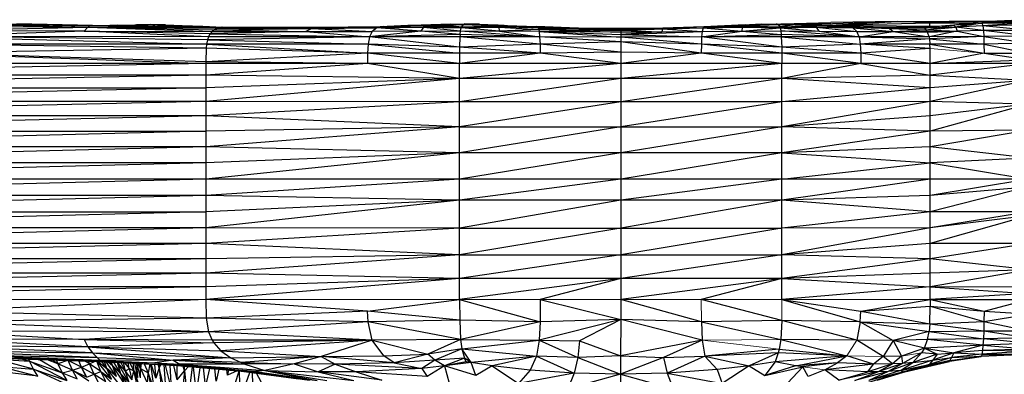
# Paper-space layout '_Top' of a CAD drawing. Header units: millimetres. Extents: x 0 to 1300, y -464 to -1.
# Tile 22 of 47: x 272 to 384, y -41 to -1. Entities that reach past the tile are written whole.
import ezdxf

# ---------------------------------------------------------------- set-up
doc = ezdxf.new("R2010")
doc.units = ezdxf.units.MM

psp = doc.layouts.new('_Top')

# ---------------------------------------------------------------- linework, layer by layer
at = {"color": 7, "linetype": 'Continuous', "lineweight": 25}
for p, q in [((261.8, -1.08), (279.44, -1.55)), ((261.8, -1.08), (279.69, -1.41)), ((261.8, -1.08), (279.96, -1.33)), ((271.39, -1.11), (279.96, -1.33)), ((358.26, -1.17), (363.8, -1.01)), ((359.78, -1.21), (363.8, -1.01)), ((360.32, -1.23), (371.34, -0.9)), ((363.74, -1.33), (371.34, -0.9)), ((363.74, -1.33), (375.04, -1.06)), ((371.34, -0.9), (363.8, -1.01)), ((371.34, -0.9), (383.16, -0.83)), ((371.34, -0.9), (382.78, -0.85)), ((371.34, -0.9), (380, -1.04)), ((375.04, -1.06), (371.34, -0.9)), ((375.04, -1.44), (375.04, -1.06)), ((375.04, -1.06), (379.51, -1.09)), ((379.34, -1.11), (377.51, -1.34)), ((379.34, -1.11), (377.76, -1.33)), ((381.03, -1.08), (377.99, -1.55)), ((380.96, -0.95), (379.34, -1.11)), ((379.34, -1.11), (379.47, -1.19)), ((380.96, -0.95), (379.47, -1.19)), ((379.47, -1.19), (381.03, -1.08)), ((386.24, -0.69), (380.96, -0.95)), ((380.96, -0.95), (386.24, -0.72)), ((382.55, -0.86), (380.96, -0.95)), ((380.96, -0.95), (386.24, -0.91)), ((380.96, -0.95), (381.03, -1.08)), ((386.24, -0.91), (381.03, -1.08)), ((381.03, -1.08), (386.24, -1.03)), ((381.09, -1.41), (381.03, -1.08)), ((386.24, -1.03), (381.09, -1.41)), ((382.55, -0.86), (386.24, -0.69)), ((382.55, -0.86), (383.48, -0.83)), ((279.03, -1.99), (261.42, -2.6)), ((261.51, -1.91), (279.44, -1.55)), ((279.03, -1.99), (261.51, -1.91)), ((261.64, -1.41), (279.44, -1.55)), ((279.44, -1.55), (279.03, -1.99)), ((293.14, -2.66), (279.03, -1.99)), ((293.33, -2.3), (279.03, -1.99)), ((279.03, -1.99), (293.55, -2.05)), ((279.44, -1.55), (279.69, -1.41)), ((279.44, -1.55), (293.55, -2.05)), ((279.44, -1.55), (293.82, -1.84)), ((279.44, -1.55), (294.22, -1.67)), ((279.69, -1.41), (279.96, -1.33)), ((279.69, -1.41), (294.22, -1.67)), ((294.59, -1.6), (279.69, -1.41)), ((279.69, -1.41), (288.12, -1.48)), ((279.96, -1.33), (288.12, -1.48)), ((281.94, -1.37), (282.82, -1.33)), ((282.82, -1.33), (281.96, -1.37)), ((282.21, -1.37), (283.24, -1.34)), ((282.6, -1.38), (283.24, -1.34)), ((282.82, -1.33), (284.96, -1.26)), ((282.82, -1.33), (283.24, -1.34)), ((283.24, -1.34), (284.96, -1.26)), ((283.24, -1.34), (285.31, -1.28)), ((283.24, -1.34), (283.75, -1.39)), ((283.64, -1.4), (283.75, -1.39)), ((283.75, -1.39), (283.7, -1.4)), ((285.31, -1.28), (283.75, -1.39)), ((283.75, -1.39), (285.78, -1.34)), ((283.75, -1.39), (283.78, -1.4)), ((283.75, -1.39), (283.78, -1.4)), ((286.57, -1.23), (284.96, -1.26)), ((284.96, -1.26), (285.31, -1.28)), ((285.04, -1.42), (285.78, -1.34)), ((286.57, -1.23), (285.31, -1.28)), ((285.31, -1.28), (286.75, -1.27)), ((285.31, -1.28), (285.78, -1.34)), ((285.78, -1.34), (286.75, -1.27)), ((285.78, -1.34), (285.81, -1.44)), ((285.78, -1.34), (286.55, -1.45)), ((286.75, -1.27), (286.57, -1.23)), ((288.27, -1.26), (286.57, -1.23)), ((286.75, -1.27), (288.27, -1.26)), ((287.02, -1.46), (286.75, -1.27)), ((286.75, -1.27), (287.94, -1.34)), ((287.41, -1.47), (287.94, -1.34)), ((287.94, -1.34), (288.27, -1.26)), ((288.23, -1.48), (287.94, -1.34)), ((287.94, -1.34), (289.69, -1.49)), ((287.94, -1.34), (289.95, -1.39)), ((288.12, -1.48), (294.59, -1.6)), ((288.12, -1.48), (295.28, -1.59)), ((288.27, -1.26), (289.95, -1.39)), ((288.27, -1.26), (290.14, -1.34)), ((289.67, -1.5), (289.69, -1.49)), ((289.95, -1.39), (289.69, -1.49)), ((289.69, -1.49), (289.8, -1.51)), ((289.95, -1.39), (290.14, -1.34)), ((289.95, -1.39), (290.66, -1.52)), ((289.95, -1.39), (291.7, -1.54)), ((290.14, -1.34), (291.81, -1.54)), ((290.14, -1.34), (292.21, -1.46)), ((290.14, -1.34), (292.5, -1.44)), ((292.05, -1.54), (292.21, -1.46)), ((292.21, -1.46), (292.5, -1.44)), ((292.82, -1.55), (292.21, -1.46)), ((293.68, -1.57), (292.21, -1.46)), ((292.21, -1.46), (294.6, -1.54)), ((292.5, -1.44), (294.6, -1.54)), ((292.5, -1.44), (294.73, -1.53)), ((304.21, -2.05), (293.33, -2.3)), ((293.55, -2.05), (293.33, -2.3)), ((293.82, -1.84), (293.55, -2.05)), ((293.55, -2.05), (304.21, -2.05)), ((294.22, -1.67), (293.82, -1.84)), ((293.82, -1.84), (304.89, -1.68)), ((293.82, -1.84), (304.21, -2.05)), ((294.59, -1.6), (294.22, -1.67)), ((294.22, -1.67), (304.89, -1.68)), ((294.53, -1.58), (294.6, -1.54)), ((295.28, -1.59), (294.59, -1.6)), ((294.59, -1.6), (304.89, -1.68)), ((305.37, -1.6), (294.59, -1.6)), ((294.6, -1.54), (294.73, -1.53)), ((295.14, -1.59), (294.6, -1.54)), ((294.6, -1.54), (295.52, -1.59)), ((294.73, -1.53), (296.22, -1.59)), ((295.8, -1.59), (294.73, -1.53)), ((295.28, -1.59), (305.37, -1.6)), ((295.28, -1.59), (305.71, -1.59)), ((304.89, -1.68), (304.21, -2.05)), ((304.21, -2.05), (311.74, -2.02)), ((304.21, -2.05), (311.42, -2.65)), ((305.37, -1.6), (304.89, -1.68)), ((304.89, -1.68), (312.26, -1.61)), ((304.89, -1.68), (311.74, -2.02)), ((312.63, -1.5), (305.37, -1.6)), ((305.37, -1.6), (312.26, -1.61)), ((306.46, -1.58), (313.07, -1.45)), ((317.25, -1.99), (311.42, -2.65)), ((311.74, -2.02), (311.42, -2.65)), ((312.26, -1.61), (311.74, -2.02)), ((317.25, -1.99), (311.74, -2.02)), ((312.63, -1.5), (312.26, -1.61)), ((312.26, -1.61), (317.56, -1.54)), ((317.25, -1.99), (312.26, -1.61)), ((315.77, -1.37), (312.63, -1.5)), ((317.79, -1.4), (312.63, -1.5)), ((313.07, -1.45), (312.63, -1.5)), ((312.63, -1.5), (317.56, -1.54)), ((313.07, -1.45), (315.77, -1.37)), ((315.77, -1.37), (318.07, -1.31)), ((316.21, -1.35), (315.77, -1.37)), ((315.77, -1.37), (317.79, -1.4)), ((318.41, -1.27), (316.21, -1.35)), ((316.21, -1.35), (318.07, -1.31)), ((317.56, -1.54), (317.25, -1.99)), ((317.25, -1.99), (321.77, -1.97)), ((321.72, -2.38), (317.25, -1.99)), ((317.79, -1.4), (317.56, -1.54)), ((317.56, -1.54), (321.89, -1.51)), ((317.56, -1.54), (321.77, -1.97)), ((317.56, -1.54), (321.85, -1.61)), ((318.07, -1.31), (317.79, -1.4)), ((317.79, -1.4), (321.89, -1.51)), ((318.07, -1.31), (320.11, -1.27)), ((318.41, -1.27), (318.07, -1.31)), ((318.07, -1.31), (321.89, -1.51)), ((320.61, -1.2), (318.41, -1.27)), ((318.41, -1.27), (320.11, -1.27)), ((320.61, -1.2), (320.11, -1.27)), ((320.11, -1.27), (322.05, -1.24)), ((320.11, -1.27), (321.89, -1.51)), ((320.61, -1.2), (322.24, -1.17)), ((321.72, -2.38), (321.77, -1.97)), ((321.77, -1.97), (321.85, -1.61)), ((321.77, -1.97), (330.75, -2.65)), ((321.77, -1.97), (326.19, -1.99)), ((321.85, -1.61), (321.89, -1.51)), ((321.85, -1.61), (326.14, -1.55)), ((326.19, -1.99), (321.85, -1.61)), ((322.05, -1.24), (321.89, -1.51)), ((321.89, -1.51), (326.1, -1.4)), ((321.89, -1.51), (326.14, -1.55)), ((322.24, -1.17), (322.05, -1.24)), ((323.93, -1.2), (322.05, -1.24)), ((322.05, -1.24), (326.1, -1.4)), ((326.03, -1.31), (322.05, -1.24)), ((323.93, -1.2), (322.24, -1.17)), ((323.93, -1.2), (326.03, -1.31)), ((323.93, -1.2), (325.8, -1.28)), ((325.8, -1.28), (326.03, -1.31)), ((325.8, -1.28), (326.73, -1.33)), ((326.03, -1.31), (326.1, -1.4)), ((326.03, -1.31), (328.16, -1.38)), ((326.1, -1.4), (328.16, -1.38)), ((326.14, -1.55), (326.1, -1.4)), ((326.1, -1.4), (330.58, -1.63)), ((326.1, -1.4), (330.49, -1.52)), ((326.19, -1.99), (326.14, -1.55)), ((326.14, -1.55), (330.64, -1.8)), ((330.58, -1.63), (326.14, -1.55)), ((330.64, -1.8), (326.19, -1.99)), ((330.69, -2.03), (326.19, -1.99)), ((326.19, -1.99), (330.75, -2.65)), ((328.16, -1.38), (330.49, -1.52)), ((328.16, -1.38), (330.39, -1.47)), ((330.49, -1.52), (330.39, -1.47)), ((330.39, -1.47), (335.15, -1.66)), ((335.08, -1.66), (330.39, -1.47)), ((330.49, -1.52), (330.58, -1.63)), ((330.49, -1.52), (335.21, -1.74)), ((335.15, -1.66), (330.49, -1.52)), ((330.58, -1.63), (330.64, -1.8)), ((330.58, -1.63), (335.21, -1.74)), ((335.21, -1.74), (330.64, -1.8)), ((330.64, -1.8), (330.69, -2.03)), ((330.64, -1.8), (339.95, -2.11)), ((330.64, -1.8), (339.95, -1.91)), ((330.69, -2.03), (330.75, -2.65)), ((330.69, -2.03), (339.95, -2.69)), ((330.69, -2.03), (339.95, -2.39)), ((339.95, -2.11), (330.69, -2.03)), ((332.76, -1.57), (336.18, -1.65)), ((335.08, -1.66), (339.95, -1.74)), ((335.08, -1.66), (335.15, -1.66)), ((335.15, -1.66), (335.21, -1.74)), ((335.15, -1.66), (339.95, -1.79)), ((339.95, -1.74), (335.15, -1.66)), ((335.21, -1.74), (339.95, -1.91)), ((335.21, -1.74), (339.95, -1.79)), ((335.71, -1.64), (336.4, -1.65)), ((336.02, -1.68), (336.18, -1.65)), ((336.18, -1.65), (343.4, -1.68)), ((336.18, -1.65), (343.6, -1.65)), ((338.46, -1.71), (343.4, -1.68)), ((344.74, -1.66), (339.95, -1.74)), ((339.95, -1.91), (344.69, -1.74)), ((339.95, -1.79), (344.69, -1.74)), ((339.95, -1.74), (339.95, -1.79)), ((339.95, -1.74), (344.69, -1.74)), ((339.95, -1.79), (339.95, -1.91)), ((339.95, -1.91), (339.95, -2.11)), ((339.95, -1.91), (344.61, -2.08)), ((339.95, -2.39), (349.21, -2.03)), ((344.61, -2.08), (339.95, -2.39)), ((339.95, -2.11), (344.61, -2.08)), ((339.95, -2.11), (339.95, -2.39)), ((343.4, -1.68), (343.24, -1.69)), ((343.37, -1.68), (343.4, -1.68)), ((343.4, -1.68), (343.6, -1.65)), ((343.4, -1.68), (343.82, -1.68)), ((343.6, -1.65), (347.12, -1.57)), ((343.6, -1.65), (344.67, -1.66)), ((344.4, -1.67), (344.81, -1.66)), ((344.69, -1.74), (344.61, -2.08)), ((344.61, -2.08), (349.21, -2.03)), ((344.69, -1.74), (349.32, -1.63)), ((344.74, -1.66), (344.69, -1.74)), ((344.69, -1.74), (349.21, -2.03)), ((349.4, -1.52), (344.74, -1.66)), ((344.74, -1.66), (349.32, -1.63)), ((344.81, -1.66), (344.74, -1.66)), ((344.81, -1.66), (349.5, -1.47)), ((349.4, -1.52), (344.81, -1.66)), ((349.14, -2.65), (353.71, -1.99)), ((349.21, -2.03), (349.14, -2.65)), ((349.32, -1.63), (349.21, -2.03)), ((349.21, -2.03), (353.71, -1.99)), ((349.4, -1.52), (349.32, -1.63)), ((349.32, -1.63), (353.75, -1.55)), ((349.32, -1.63), (353.71, -1.99)), ((349.4, -1.52), (353.86, -1.31)), ((351.73, -1.38), (349.4, -1.52)), ((349.4, -1.52), (353.79, -1.4)), ((349.4, -1.52), (349.5, -1.47)), ((349.4, -1.52), (353.75, -1.55)), ((349.5, -1.47), (351.73, -1.38)), ((354.09, -1.28), (351.73, -1.38)), ((351.73, -1.38), (353.86, -1.31)), ((353.75, -1.55), (353.71, -1.99)), ((353.71, -1.99), (358.04, -1.61)), ((353.71, -1.99), (358.12, -1.97)), ((353.71, -1.99), (358.17, -2.38)), ((353.75, -1.55), (353.79, -1.4)), ((353.75, -1.55), (358.01, -1.51)), ((353.75, -1.55), (358.04, -1.61)), ((353.79, -1.4), (357.85, -1.25)), ((353.86, -1.31), (353.79, -1.4)), ((353.79, -1.4), (358.01, -1.51)), ((355.96, -1.2), (353.86, -1.31)), ((353.86, -1.31), (357.84, -1.24)), ((353.86, -1.31), (357.85, -1.25)), ((354.09, -1.28), (353.86, -1.31)), ((354.09, -1.28), (355.96, -1.2)), ((355.96, -1.2), (357.66, -1.17)), ((355.96, -1.2), (357.84, -1.24)), ((357.84, -1.24), (357.66, -1.17)), ((357.66, -1.17), (359.76, -1.27)), ((357.66, -1.17), (359.26, -1.2)), ((357.84, -1.24), (359.76, -1.27)), ((357.85, -1.25), (357.84, -1.24)), ((357.85, -1.25), (358.01, -1.51)), ((357.85, -1.25), (359.76, -1.27)), ((359.76, -1.27), (358.01, -1.51)), ((358.01, -1.51), (361.95, -1.4)), ((358.01, -1.51), (358.04, -1.61)), ((358.01, -1.51), (362.17, -1.54)), ((358.04, -1.61), (362.17, -1.54)), ((358.04, -1.61), (358.12, -1.97)), ((358.04, -1.61), (362.47, -1.99)), ((358.12, -1.18), (358.26, -1.17)), ((367.02, -2.65), (358.12, -1.97)), ((358.12, -1.97), (358.17, -2.38)), ((358.12, -1.97), (362.47, -1.99)), ((358.18, -1.18), (358.26, -1.17)), ((358.26, -1.17), (358.25, -1.18)), ((359.26, -1.2), (359.76, -1.27)), ((359.26, -1.2), (361.34, -1.27)), ((359.76, -1.27), (361.95, -1.4)), ((359.76, -1.27), (361.67, -1.31)), ((359.76, -1.27), (361.34, -1.27)), ((361.67, -1.31), (361.34, -1.27)), ((361.34, -1.27), (363.62, -1.37)), ((361.95, -1.4), (361.67, -1.31)), ((361.67, -1.31), (363.62, -1.37)), ((363.62, -1.37), (361.95, -1.4)), ((362.17, -1.54), (361.95, -1.4)), ((366.31, -1.61), (361.95, -1.4)), ((366, -1.5), (361.95, -1.4)), ((361.95, -1.4), (365.61, -1.45)), ((362.47, -1.99), (362.17, -1.54)), ((362.17, -1.54), (366.75, -2.02)), ((362.17, -1.54), (366.31, -1.61)), ((362.47, -1.99), (367.02, -2.65)), ((362.47, -1.99), (366.75, -2.02)), ((362.52, -1.32), (363.74, -1.33)), ((363.24, -1.35), (363.74, -1.33)), ((363.74, -1.33), (363.45, -1.36)), ((363.62, -1.37), (365.61, -1.45)), ((363.74, -1.33), (363.74, -1.38)), ((363.74, -1.33), (375.04, -1.44)), ((365.61, -1.45), (366, -1.5)), ((370.15, -1.6), (365.61, -1.45)), ((366, -1.5), (366.31, -1.61)), ((366, -1.5), (370.46, -1.68)), ((370.15, -1.6), (366, -1.5)), ((366.31, -1.61), (370.9, -2.05)), ((366.75, -2.02), (366.31, -1.61)), ((370.46, -1.68), (366.31, -1.61)), ((366.75, -2.02), (370.9, -2.05)), ((367.02, -2.65), (366.75, -2.02)), ((367.02, -2.65), (370.9, -2.05)), ((369.89, -1.59), (375.04, -1.44)), ((374.23, -1.6), (370.15, -1.6)), ((370.15, -1.6), (370.46, -1.68)), ((374.23, -1.6), (370.46, -1.68)), ((374.43, -1.67), (370.46, -1.68)), ((370.46, -1.68), (370.9, -2.05)), ((370.46, -1.68), (374.64, -1.85)), ((370.9, -2.05), (374.64, -1.85)), ((370.9, -2.05), (374.96, -2.66)), ((370.9, -2.05), (374.8, -2.12)), ((370.9, -2.05), (374.76, -2.05)), ((375.89, -1.48), (374.23, -1.6)), ((374.43, -1.67), (374.23, -1.6)), ((374.43, -1.67), (375.89, -1.48)), ((376.27, -1.62), (374.43, -1.67)), ((374.64, -1.85), (374.43, -1.67)), ((374.64, -1.85), (377.99, -1.55)), ((374.64, -1.85), (376.27, -1.62)), ((374.76, -2.05), (374.64, -1.85)), ((374.64, -1.85), (378.17, -1.99)), ((374.76, -2.05), (378.17, -1.99)), ((374.8, -2.12), (374.76, -2.05)), ((374.8, -2.12), (378.17, -1.99)), ((374.96, -2.66), (374.8, -2.12)), ((378.17, -1.99), (374.96, -2.66)), ((375.04, -1.44), (376.98, -1.39)), ((375.04, -1.44), (375.83, -1.48)), ((375.04, -1.54), (375.04, -1.44)), ((377.76, -1.33), (375.89, -1.48)), ((376.27, -1.62), (375.89, -1.48)), ((377.76, -1.33), (376.27, -1.62)), ((377.99, -1.55), (376.27, -1.62)), ((376.98, -1.39), (377.51, -1.34)), ((377.51, -1.34), (377.76, -1.33)), ((379.47, -1.19), (377.76, -1.33)), ((377.76, -1.33), (377.99, -1.55)), ((379.47, -1.19), (377.99, -1.55)), ((381.09, -1.41), (377.99, -1.55)), ((377.99, -1.55), (378.17, -1.99)), ((381.15, -1.91), (377.99, -1.55)), ((381.15, -1.91), (378.17, -1.99)), ((378.17, -1.99), (381.18, -2.6)), ((386.24, -1.28), (381.09, -1.41)), ((386.24, -1.92), (381.09, -1.41)), ((381.09, -1.41), (381.15, -1.91)), ((386.24, -2.55), (381.15, -1.91)), ((386.24, -1.92), (381.15, -1.91)), ((381.15, -1.91), (381.18, -2.6)), ((261.42, -2.6), (292.93, -3.48)), ((293.03, -2.99), (261.42, -2.6)), ((293.14, -2.66), (261.42, -2.6)), ((293.03, -2.99), (292.93, -3.48)), ((311.42, -2.65), (293.03, -2.99)), ((293.14, -2.66), (293.03, -2.99)), ((293.03, -2.99), (311.26, -3.48)), ((293.14, -2.66), (293.33, -2.3)), ((311.42, -2.65), (293.14, -2.66)), ((293.33, -2.3), (311.42, -2.65)), ((311.42, -2.65), (311.26, -3.48)), ((321.72, -2.38), (311.42, -2.65)), ((321.7, -2.63), (311.42, -2.65)), ((321.66, -3.8), (311.42, -2.65)), ((321.7, -2.63), (321.66, -3.8)), ((321.72, -2.38), (321.7, -2.63)), ((330.79, -3.48), (321.7, -2.63)), ((330.75, -2.65), (321.7, -2.63)), ((330.75, -2.65), (321.72, -2.38)), ((339.95, -3.21), (330.75, -2.65)), ((330.75, -2.65), (330.79, -3.48)), ((339.95, -2.69), (330.75, -2.65)), ((339.95, -3.21), (330.79, -3.48)), ((339.95, -2.39), (349.14, -2.65)), ((339.95, -2.39), (339.95, -2.69)), ((349.14, -2.65), (339.95, -2.69)), ((349.11, -3.48), (339.95, -2.69)), ((339.95, -2.69), (339.95, -3.21)), ((339.95, -3.21), (339.95, -4.4)), ((349.1, -4.49), (339.95, -3.21)), ((349.11, -3.48), (339.95, -3.21)), ((349.14, -2.65), (349.11, -3.48)), ((349.14, -2.65), (358.17, -2.38)), ((358.19, -2.63), (349.14, -2.65)), ((358.23, -3.8), (349.14, -2.65)), ((358.17, -2.38), (358.19, -2.63)), ((367.02, -2.65), (358.17, -2.38)), ((358.19, -2.63), (358.23, -3.8)), ((358.19, -2.63), (367.15, -3.48)), ((367.02, -2.65), (358.19, -2.63)), ((367.02, -2.65), (367.15, -3.48)), ((367.02, -2.65), (375, -2.87)), ((374.96, -2.66), (367.02, -2.65)), ((375, -2.87), (367.15, -3.48)), ((381.18, -2.6), (374.96, -2.66)), ((374.96, -2.66), (375, -2.87)), ((381.18, -2.6), (375, -2.87)), ((375, -2.87), (375.06, -3.48)), ((375, -2.87), (381.2, -3.47)), ((386.24, -2.55), (381.18, -2.6)), ((381.18, -2.6), (381.2, -3.47)), ((381.18, -2.6), (386.24, -3.34)), ((386.24, -3.34), (381.2, -3.47)), ((292.89, -3.93), (261.36, -4.49)), ((292.89, -3.93), (261.38, -3.47)), ((292.93, -3.48), (261.38, -3.47)), ((292.89, -3.93), (292.85, -5.5)), ((292.93, -3.48), (292.89, -3.93)), ((311.2, -4.49), (292.89, -3.93)), ((292.93, -3.48), (311.2, -4.49)), ((311.26, -3.48), (292.93, -3.48)), ((311.26, -3.48), (311.2, -4.49)), ((311.26, -3.48), (321.66, -4.49)), ((321.66, -3.8), (311.26, -3.48)), ((330.79, -3.48), (321.66, -3.8)), ((321.66, -3.8), (321.66, -4.49)), ((330.8, -4.49), (321.66, -3.8)), ((330.79, -3.48), (330.8, -4.49)), ((339.95, -4.4), (330.79, -3.48)), ((339.95, -4.4), (330.8, -4.49)), ((339.95, -4.4), (339.95, -5.67)), ((349.1, -4.49), (339.95, -4.4)), ((349.11, -3.48), (349.1, -4.49)), ((358.24, -4.49), (349.11, -3.48)), ((358.23, -3.8), (349.11, -3.48)), ((367.15, -3.48), (358.23, -3.8)), ((358.23, -3.8), (358.24, -4.49)), ((367.2, -4.49), (358.23, -3.8)), ((367.15, -3.48), (367.2, -4.49)), ((375.09, -3.95), (367.15, -3.48)), ((375.06, -3.48), (367.15, -3.48)), ((375.09, -3.95), (367.2, -4.49)), ((381.2, -3.47), (375.06, -3.48)), ((375.09, -3.95), (375.06, -3.48)), ((375.06, -3.48), (381.21, -4.49)), ((375.1, -5.67), (375.09, -3.95)), ((381.2, -3.47), (381.21, -4.49)), ((381.2, -3.47), (386.24, -4.48)), ((261.36, -4.49), (292.85, -5.67)), ((292.85, -5.5), (261.36, -4.49)), ((311.2, -4.49), (292.85, -5.5)), ((311.19, -5.67), (292.85, -5.5)), ((292.85, -5.5), (292.85, -5.67)), ((311.2, -4.49), (311.19, -5.67)), ((321.65, -5.67), (311.2, -4.49)), ((321.66, -4.49), (311.2, -4.49)), ((321.66, -4.49), (321.65, -5.67)), ((330.8, -4.49), (321.65, -5.67)), ((330.8, -4.49), (321.66, -4.49)), ((339.95, -5.67), (330.8, -4.49)), ((349.1, -4.49), (339.95, -5.67)), ((358.24, -5.67), (349.1, -4.49)), ((358.24, -4.49), (349.1, -4.49)), ((358.24, -4.49), (358.24, -5.67)), ((367.21, -5.67), (358.24, -4.49)), ((367.2, -4.49), (358.24, -4.49)), ((375.1, -5.67), (367.2, -4.49)), ((367.2, -4.49), (367.21, -5.67)), ((381.21, -4.49), (375.1, -5.67)), ((375.1, -5.67), (386.24, -5.24)), ((381.21, -4.49), (386.24, -4.48)), ((381.21, -4.49), (386.24, -5.24)), ((375.1, -5.67), (222.22, -5.67)), ((292.85, -5.67), (222.22, -6.98)), ((292.85, -5.67), (292.85, -32.5)), ((311.19, -5.67), (292.85, -6.98)), ((321.65, -7.38), (311.19, -5.67)), ((321.65, -32.5), (321.65, -5.67)), ((339.95, -5.67), (321.65, -7.38)), ((339.95, -5.67), (339.95, -32.5)), ((358.24, -5.67), (339.95, -7.38)), ((358.24, -32.5), (358.24, -5.67)), ((367.21, -5.67), (358.24, -7.38)), ((367.21, -5.67), (375.1, -6.98)), ((375.1, -32.5), (375.1, -5.67)), ((386.24, -5.67), (375.1, -6.98)), ((386.24, -5.67), (375.1, -5.67)), ((292.85, -6.98), (222.22, -6.98)), ((292.85, -6.98), (222.22, -8.42)), ((321.65, -7.38), (292.85, -6.98)), ((321.65, -7.38), (292.85, -9.98)), ((321.65, -7.38), (292.85, -8.43)), ((339.95, -7.38), (321.65, -10.01)), ((358.24, -7.38), (321.65, -7.38)), ((358.24, -7.38), (339.95, -10.01)), ((375.1, -6.98), (358.24, -7.38)), ((375.1, -8.43), (358.24, -7.38)), ((375.1, -6.98), (386.24, -7.58)), ((386.24, -7.58), (375.1, -9.98)), ((386.24, -7.58), (375.1, -8.43)), ((222.22, -8.43), (292.85, -8.43)), ((292.85, -8.43), (222.22, -9.98)), ((375.1, -8.43), (358.24, -10.01)), ((292.85, -9.98), (222.22, -9.98)), ((292.85, -9.98), (222.22, -11.62)), ((321.65, -10.01), (292.85, -9.98)), ((321.65, -10.01), (292.85, -11.63)), ((358.24, -10.01), (321.65, -10.01)), ((339.95, -10.01), (321.65, -12.88)), ((358.24, -10.01), (339.95, -12.88)), ((375.1, -9.98), (358.24, -10.01)), ((375.1, -9.98), (358.24, -12.88)), ((386.24, -10.28), (375.1, -9.98)), ((386.24, -10.28), (375.1, -13.35)), ((386.24, -10.28), (375.1, -11.63)), ((292.85, -11.63), (222.22, -11.63)), ((292.85, -11.63), (222.22, -13.34)), ((321.65, -12.88), (292.85, -11.63)), ((375.1, -11.63), (358.24, -12.88)), ((222.22, -13.35), (292.85, -13.35)), ((292.85, -13.35), (222.22, -15.13)), ((321.65, -12.88), (292.85, -15.13)), ((321.65, -12.88), (292.85, -13.35)), ((321.65, -12.88), (358.24, -12.88)), ((339.95, -12.88), (321.65, -15.81)), ((358.24, -12.88), (339.95, -15.81)), ((375.1, -13.35), (358.24, -12.88)), ((375.1, -13.35), (358.24, -15.81)), ((386.24, -13.25), (375.1, -15.13)), ((386.24, -13.25), (375.1, -13.35)), ((292.85, -15.13), (222.22, -15.13)), ((292.85, -15.13), (222.22, -16.95)), ((321.65, -15.81), (292.85, -15.13)), ((375.1, -15.13), (358.24, -15.81)), ((386.24, -16.42), (375.1, -15.13)), ((321.65, -15.81), (292.85, -18.81)), ((321.65, -15.81), (292.85, -16.96)), ((358.24, -15.81), (321.65, -15.81)), ((339.95, -15.81), (321.65, -18.81)), ((358.24, -15.81), (339.95, -18.81)), ((358.24, -15.81), (375.1, -16.96)), ((386.24, -16.42), (375.1, -16.96)), ((292.85, -16.96), (222.22, -16.96)), ((292.85, -16.96), (222.22, -18.8)), ((358.24, -18.81), (375.1, -16.96)), ((375.1, -16.96), (386.24, -18.81)), ((375.1, -18.81), (222.22, -18.81)), ((292.85, -18.81), (222.22, -20.66)), ((321.65, -18.81), (292.85, -20.67)), ((339.95, -18.81), (321.65, -21.2)), ((358.24, -18.81), (339.95, -21.2)), ((375.1, -18.81), (358.24, -21.2)), ((386.24, -18.81), (375.1, -18.81)), ((386.24, -18.81), (375.1, -20.67)), ((386.24, -19.69), (375.1, -20.67)), ((386.24, -19.69), (375.1, -22.52)), ((292.85, -20.67), (222.22, -20.67)), ((292.85, -20.67), (222.22, -22.52)), ((321.65, -21.2), (292.85, -20.67)), ((321.65, -21.2), (292.85, -22.52)), ((321.65, -21.2), (292.85, -24.35)), ((358.24, -21.2), (321.65, -21.2)), ((339.95, -21.2), (321.65, -24.39)), ((358.24, -21.2), (339.95, -24.39)), ((375.1, -20.67), (358.24, -21.2)), ((375.1, -22.52), (358.24, -21.2)), ((222.22, -22.52), (292.85, -22.52)), ((292.85, -22.52), (222.22, -24.34)), ((375.1, -22.52), (358.24, -24.39)), ((386.24, -22.52), (375.1, -22.52)), ((386.24, -22.52), (375.1, -24.35)), ((386.24, -22.96), (375.1, -24.35)), ((386.24, -22.96), (375.1, -26.13)), ((292.85, -24.35), (222.22, -24.35)), ((292.85, -24.35), (222.22, -26.13)), ((321.65, -24.39), (292.85, -24.35)), ((321.65, -24.39), (292.85, -26.13)), ((321.65, -24.39), (358.24, -24.39)), ((339.95, -24.39), (321.65, -27.4)), ((358.24, -24.39), (339.95, -27.4)), ((375.1, -24.35), (358.24, -24.39)), ((375.1, -24.35), (358.24, -27.4)), ((292.85, -26.13), (222.22, -26.13)), ((292.85, -26.13), (222.22, -27.85)), ((321.65, -27.4), (292.85, -26.13)), ((375.1, -26.13), (358.24, -27.4)), ((386.24, -26.13), (375.1, -26.13)), ((386.24, -26.13), (375.1, -27.86)), ((292.85, -27.86), (222.22, -27.86)), ((292.85, -27.86), (222.22, -29.5)), ((321.65, -27.4), (292.85, -27.86)), ((321.65, -27.4), (292.85, -29.51)), ((321.65, -27.4), (358.24, -27.4)), ((339.95, -27.4), (321.65, -30.1)), ((358.24, -27.4), (339.95, -30.1)), ((375.1, -27.86), (358.24, -27.4)), ((375.1, -27.86), (358.24, -30.1)), ((386.24, -29.1), (375.1, -27.86)), ((292.85, -29.51), (222.22, -29.51)), ((292.85, -29.51), (222.22, -31.06)), ((321.65, -30.1), (292.85, -29.51)), ((321.65, -30.1), (292.85, -31.06)), ((321.65, -30.1), (292.85, -32.5)), ((358.24, -30.1), (321.65, -30.1)), ((339.95, -30.1), (321.65, -32.5)), ((339.95, -30.1), (330.8, -32.5)), ((358.24, -30.1), (339.95, -32.5)), ((358.24, -30.1), (349.1, -32.5)), ((375.1, -29.51), (358.24, -30.1)), ((358.24, -30.1), (375.1, -31.06)), ((386.24, -29.1), (375.1, -29.51)), ((386.24, -29.1), (375.1, -31.06)), ((292.85, -31.06), (222.22, -31.06)), ((292.85, -31.06), (222.22, -32.5)), ((375.1, -31.06), (358.24, -32.5)), ((375.1, -31.06), (386.24, -31.01)), ((375.1, -31.06), (386.24, -31.8)), ((386.24, -31.8), (375.1, -32.5)), ((292.85, -32.5), (261.36, -33.82)), ((311.2, -33.82), (292.85, -32.5)), ((292.85, -32.5), (292.89, -34.61)), ((311.2, -33.82), (321.65, -32.5)), ((321.65, -32.5), (321.67, -34.84)), ((321.65, -32.5), (330.79, -35.02)), ((330.8, -32.5), (330.79, -35.02)), ((330.8, -32.5), (339.95, -34.76)), ((349.11, -35.02), (339.95, -32.5)), ((339.95, -32.5), (339.95, -34.76)), ((358.23, -34.88), (349.1, -32.5)), ((358.24, -32.5), (367.15, -35.02)), ((358.24, -32.5), (367.2, -33.82)), ((367.2, -33.82), (375.1, -32.5)), ((367.2, -33.82), (375.1, -33.24)), ((375.05, -35.26), (375.1, -33.24)), ((375.1, -32.5), (386.24, -32.47)), ((375.1, -32.5), (375.1, -33.24)), ((375.1, -32.5), (381.21, -33.82)), ((375.1, -33.24), (381.21, -33.82)), ((375.1, -33.24), (381.2, -35)), ((381.21, -33.82), (386.24, -32.47)), ((292.89, -34.61), (261.36, -33.82)), ((292.89, -34.61), (261.38, -35)), ((311.2, -33.82), (292.89, -34.61)), ((311.26, -35.02), (292.89, -34.61)), ((292.89, -34.61), (293.16, -36.15)), ((321.67, -34.84), (311.2, -33.82)), ((311.26, -35.02), (311.2, -33.82)), ((367.15, -35.02), (367.2, -33.82)), ((367.2, -33.82), (375.05, -35.26)), ((381.21, -33.82), (381.2, -35)), ((381.2, -35), (386.24, -34.14)), ((381.21, -33.82), (386.24, -34.14)), ((293.16, -36.15), (261.38, -35)), ((311.26, -35.02), (293.16, -36.15)), ((321.67, -34.84), (311.26, -35.02)), ((321.77, -37.02), (311.26, -35.02)), ((311.74, -37.11), (311.26, -35.02)), ((330.79, -35.02), (321.67, -34.84)), ((321.67, -34.84), (321.77, -37.02)), ((330.79, -35.02), (321.77, -37.02)), ((339.95, -34.76), (330.69, -37.12)), ((330.79, -35.02), (330.69, -37.12)), ((339.95, -34.76), (330.79, -35.02)), ((339.95, -34.76), (335.29, -37.17)), ((339.95, -34.76), (339.94, -38.9)), ((349.11, -35.02), (339.95, -34.76)), ((349.21, -37.12), (339.95, -34.76)), ((358.23, -34.88), (349.11, -35.02)), ((349.11, -35.02), (349.21, -37.12)), ((349.11, -35.02), (358.12, -37.02)), ((358.23, -34.88), (358.12, -37.02)), ((367.15, -35.02), (358.23, -34.88)), ((366.75, -37.11), (358.23, -34.88)), ((367.15, -35.02), (366.75, -37.11)), ((367.15, -35.02), (375.05, -35.26)), ((367.15, -35.02), (370.9, -37.13)), ((367.15, -35.02), (374.96, -36.11)), ((375.05, -35.26), (374.96, -36.11)), ((375.05, -35.26), (381.2, -35)), ((375.05, -35.26), (381.18, -36.04)), ((381.2, -35), (381.18, -36.04)), ((381.2, -35), (386.24, -36.04)), ((293.16, -36.15), (261.42, -36.04)), ((261.42, -36.04), (279.03, -37.02)), ((293.16, -36.15), (279.03, -37.02)), ((311.74, -37.11), (293.16, -36.15)), ((293.16, -36.15), (293.55, -37.1)), ((374.96, -36.11), (370.9, -37.13)), ((374.78, -37.04), (374.96, -36.11)), ((374.96, -36.11), (381.18, -36.04)), ((374.96, -36.11), (381.15, -36.94)), ((381.18, -36.04), (381.15, -36.94)), ((386.24, -36.85), (381.15, -36.94)), ((381.18, -36.04), (386.24, -36.04)), ((381.18, -36.04), (386.24, -36.85)), ((279.03, -37.02), (261.51, -36.94)), ((279.44, -37.85), (261.51, -36.94)), ((261.64, -37.69), (279.44, -37.85)), ((279.96, -38.54), (261.64, -37.69)), ((293.55, -37.1), (279.03, -37.02)), ((279.03, -37.02), (279.44, -37.85)), ((279.03, -37.02), (293.74, -37.41)), ((293.74, -37.41), (279.44, -37.85)), ((279.44, -37.85), (294.54, -38.3)), ((279.44, -37.85), (279.96, -38.54)), ((279.44, -37.85), (295.7, -39.1)), ((311.74, -37.11), (293.55, -37.1)), ((293.55, -37.1), (293.74, -37.41)), ((311.74, -37.11), (293.74, -37.41)), ((293.74, -37.41), (294.54, -38.3)), ((311.74, -37.11), (294.54, -38.3)), ((311.74, -37.11), (305.95, -38.96)), ((321.77, -37.02), (311.74, -37.11)), ((311.74, -37.11), (318.07, -38.69)), ((313.07, -38.88), (311.74, -37.11)), ((321.77, -37.02), (318.07, -38.69)), ((321.77, -37.02), (330.69, -37.12)), ((321.77, -37.02), (321.93, -38.09)), ((321.93, -38.09), (330.69, -37.12)), ((330.69, -37.12), (330.39, -38.91)), ((330.69, -37.12), (335.29, -37.17)), ((330.69, -37.12), (335.08, -39.06)), ((335.29, -37.17), (335.08, -39.06)), ((335.29, -37.17), (339.94, -38.9)), ((349.21, -37.12), (339.94, -38.9)), ((349.21, -37.12), (344.81, -39.06)), ((349.21, -37.12), (349.5, -38.91)), ((358.12, -37.02), (357.96, -38.12)), ((366.75, -37.11), (358.12, -37.02)), ((358.12, -37.02), (365.61, -38.88)), ((370.9, -37.13), (366.75, -37.11)), ((369.75, -38.96), (366.75, -37.11)), ((370.9, -37.13), (369.75, -38.96)), ((374.78, -37.04), (370.9, -37.13)), ((374.43, -38.01), (370.9, -37.13)), ((370.9, -37.13), (371.84, -38.93)), ((374.43, -38.01), (371.84, -38.93)), ((374.43, -38.01), (374.12, -38.54)), ((374.43, -38.01), (374.78, -37.04)), ((381.09, -37.69), (374.43, -38.01)), ((374.43, -38.01), (377.76, -38.54)), ((374.43, -38.01), (375.89, -38.7)), ((381.15, -36.94), (374.78, -37.04)), ((381.09, -37.69), (374.78, -37.04)), ((381.09, -37.69), (377.76, -38.54)), ((381.09, -37.69), (381.03, -38.29)), ((381.15, -36.94), (381.09, -37.69)), ((386.24, -37.46), (381.09, -37.69)), ((381.09, -37.69), (386.24, -38.11)), ((386.24, -37.46), (381.15, -36.94)), ((261.8, -38.29), (279.96, -38.54)), ((280.51, -39.08), (261.8, -38.29)), ((261.93, -38.7), (280.51, -39.08)), ((280.83, -39.42), (261.93, -38.7)), ((261.99, -38.95), (280.84, -39.49)), ((261.99, -38.95), (280.74, -39.51)), ((280.83, -39.42), (262, -38.93)), ((262, -38.93), (280.84, -39.49)), ((279.96, -38.54), (295.7, -39.1)), ((279.96, -38.54), (280.51, -39.08)), ((279.96, -38.54), (289.15, -39.37)), ((280.51, -39.08), (289.15, -39.37)), ((280.51, -39.08), (280.83, -39.42)), ((295.7, -39.1), (289.15, -39.37)), ((294.54, -38.3), (305.95, -38.96)), ((294.54, -38.3), (295.7, -39.1)), ((295.7, -39.1), (305.95, -38.96)), ((295.7, -39.1), (296.86, -39.65)), ((305.95, -38.96), (296.86, -39.65)), ((305.95, -38.96), (302.88, -39.8)), ((305.95, -38.96), (313.07, -38.88)), ((314.24, -39.69), (305.95, -38.96)), ((305.95, -38.96), (307.52, -39.83)), ((313.07, -38.88), (318.07, -38.69)), ((314.24, -39.69), (313.07, -38.88)), ((318.07, -38.69), (314.24, -39.69)), ((321.93, -38.09), (318.07, -38.69)), ((318.83, -39.38), (318.07, -38.69)), ((321.93, -38.09), (318.83, -39.38)), ((321.93, -38.09), (330.39, -38.91)), ((322.99, -39.66), (321.93, -38.09)), ((321.93, -38.09), (322.23, -39.15)), ((330.39, -38.91), (322.99, -39.66)), ((330.39, -38.91), (325.35, -40.01)), ((330.39, -38.91), (329.67, -40.51)), ((335.08, -39.06), (330.39, -38.91)), ((330.39, -38.91), (334.65, -40.85)), ((335.08, -39.06), (334.65, -40.85)), ((339.94, -38.9), (335.08, -39.06)), ((335.08, -39.06), (339.94, -40.97)), ((339.94, -38.9), (344.81, -39.06)), ((339.94, -38.9), (339.94, -40.97)), ((344.81, -39.06), (339.94, -40.97)), ((344.81, -39.06), (349.5, -38.91)), ((344.81, -39.06), (345.22, -40.85)), ((349.5, -38.91), (345.22, -40.85)), ((357.96, -38.12), (349.5, -38.91)), ((357.85, -38.56), (349.5, -38.91)), ((349.5, -38.91), (354.54, -40.01)), ((349.5, -38.91), (350.9, -40.44)), ((357.85, -38.56), (354.54, -40.01)), ((357.85, -38.56), (357.48, -39.56)), ((365.61, -38.88), (357.48, -39.56)), ((357.96, -38.12), (357.85, -38.56)), ((365.61, -38.88), (357.85, -38.56)), ((357.96, -38.12), (365.61, -38.88)), ((359.81, -40.01), (365.61, -38.88)), ((365.61, -38.88), (364.58, -39.69)), ((368.65, -39.83), (365.61, -38.88)), ((369.75, -38.96), (368.65, -39.83)), ((371.84, -38.93), (369.75, -38.96)), ((370.83, -39.8), (369.75, -38.96)), ((371.84, -38.93), (370.83, -39.8)), ((371.84, -38.93), (371.96, -39.75)), ((374.12, -38.54), (371.96, -39.75)), ((373.12, -39.64), (374.12, -38.54)), ((375.89, -38.7), (373.12, -39.64)), ((375.89, -38.7), (374.12, -38.54)), ((377.51, -39.08), (374.99, -39.85)), ((377.76, -38.54), (375.4, -39.37)), ((375.89, -38.7), (375.4, -39.37)), ((375.4, -39.37), (377.51, -39.08)), ((375.89, -38.7), (377.76, -38.54)), ((380.9, -38.95), (377.27, -39.51)), ((380.92, -38.93), (377.28, -39.49)), ((377.28, -39.49), (380.9, -38.95)), ((377.32, -39.42), (380.92, -38.93)), ((377.51, -39.08), (377.32, -39.42)), ((377.76, -38.54), (377.51, -39.08)), ((380.96, -38.7), (377.51, -39.08)), ((377.51, -39.08), (380.92, -38.93)), ((381.03, -38.29), (377.76, -38.54)), ((377.76, -38.54), (380.96, -38.7)), ((386.24, -38.72), (380.9, -38.95)), ((385.05, -38.75), (380.9, -38.95)), ((380.92, -38.93), (380.9, -38.95)), ((386.24, -38.69), (380.92, -38.93)), ((380.96, -38.7), (380.92, -38.93)), ((381.03, -38.29), (380.96, -38.7)), ((386.24, -38.35), (380.96, -38.7)), ((380.96, -38.7), (386.24, -38.69)), ((386.24, -38.11), (381.03, -38.29)), ((386.24, -38.35), (381.03, -38.29)), ((269.14, -39.28), (272.83, -39.48)), ((273.26, -40.4), (269.14, -39.28)), ((269.52, -40.08), (273.26, -40.4)), ((269.52, -40.08), (273.75, -41.19)), ((272.02, -39.25), (272.83, -39.48)), ((272.83, -39.48), (272.7, -39.27)), ((272.83, -39.48), (272.75, -39.27)), ((272.83, -39.48), (276.52, -40.8)), ((277.07, -41.69), (272.83, -39.48)), ((273.26, -40.4), (272.83, -39.48)), ((273.96, -39.31), (276.52, -40.8)), ((276.03, -39.78), (274.85, -39.33)), ((276.03, -39.78), (275.36, -39.35)), ((275.87, -39.36), (276.03, -39.78)), ((277.15, -39.4), (276.03, -39.78)), ((277.69, -40.51), (276.03, -39.78)), ((276.03, -39.78), (276.52, -40.8)), ((277.69, -40.51), (277.2, -39.4)), ((278.72, -40.17), (277.23, -39.4)), ((277.69, -40.51), (278.72, -40.17)), ((278.72, -40.17), (278.43, -39.44)), ((278.72, -40.17), (279.63, -39.8)), ((278.72, -40.17), (280.16, -40.98)), ((279.34, -41.31), (278.72, -40.17)), ((279.26, -41.27), (278.72, -40.17)), ((279.63, -39.8), (279.06, -39.46)), ((279.63, -39.8), (279.51, -39.47)), ((279.63, -39.8), (280.28, -39.5)), ((280.93, -40.66), (279.63, -39.8)), ((280.16, -40.98), (279.63, -39.8)), ((280.93, -40.66), (280.47, -39.5)), ((282.14, -41.53), (280.51, -39.5)), ((280.55, -39.5), (281.62, -40.32)), ((280.84, -39.49), (280.74, -39.51)), ((280.74, -39.51), (289.59, -40)), ((289.15, -39.37), (280.83, -39.42)), ((280.83, -39.42), (287.07, -39.69)), ((280.83, -39.42), (280.84, -39.49)), ((280.84, -39.49), (287.07, -39.69)), ((280.84, -39.49), (289.86, -39.97)), ((280.84, -39.49), (289.59, -40)), ((281.62, -40.32), (281.05, -39.53)), ((281.62, -40.32), (281.35, -39.54)), ((282.7, -41.24), (281.53, -39.55)), ((281.77, -39.57), (282.23, -39.98)), ((282.23, -39.98), (281.98, -39.58)), ((282.23, -39.98), (282.12, -39.59)), ((282.23, -39.98), (283.2, -40.93)), ((283.7, -42.16), (282.23, -39.98)), ((282.7, -41.24), (282.23, -39.98)), ((283.2, -40.93), (282.41, -39.6)), ((282.8, -39.65), (282.78, -39.62)), ((282.8, -39.65), (282.79, -39.62)), ((282.8, -39.62), (282.8, -39.65)), ((282.8, -39.65), (283.67, -40.63)), ((284.09, -41.89), (282.8, -39.65)), ((283.2, -40.93), (282.8, -39.65)), ((283.18, -39.64), (283.67, -40.63)), ((283.44, -39.66), (283.67, -40.63)), ((283.62, -39.67), (284.13, -40.34)), ((284.13, -40.34), (284.03, -39.69)), ((284.68, -40.58), (284.26, -39.71)), ((284.68, -40.58), (284.62, -39.72)), ((285.14, -41.34), (284.77, -39.73)), ((285.14, -41.34), (285.02, -39.75)), ((285.42, -41.39), (285.05, -39.75)), ((285.42, -40.31), (285.12, -39.75)), ((285.42, -40.31), (285.32, -39.76)), ((285.42, -40.31), (285.41, -39.77)), ((285.49, -39.77), (285.42, -40.31)), ((285.84, -39.79), (286.3, -40.81)), ((286.48, -39.83), (286.3, -40.81)), ((286.56, -39.83), (286.95, -42.61)), ((287.18, -41.41), (286.62, -39.84)), ((287.03, -39.86), (287.18, -41.41)), ((289.15, -39.37), (287.07, -39.69)), ((287.07, -39.69), (289.91, -39.84)), ((287.07, -39.69), (289.86, -39.97)), ((287.56, -40.23), (287.18, -41.41)), ((287.56, -40.23), (287.43, -39.88)), ((287.54, -39.89), (287.56, -40.23)), ((287.71, -39.9), (287.56, -40.23)), ((288.39, -43.8), (287.56, -40.23)), ((287.56, -40.23), (288.01, -44.96)), ((288.39, -43.8), (288.13, -39.92)), ((288.93, -42.68), (288.28, -39.93)), ((288.93, -42.68), (288.81, -39.96)), ((296.86, -39.65), (289.15, -39.37)), ((289.15, -39.37), (297.29, -39.82)), ((289.15, -39.37), (289.91, -39.84)), ((289.6, -41.6), (289.21, -39.98)), ((289.6, -41.6), (289.57, -40)), ((289.86, -39.97), (289.59, -40)), ((289.59, -40), (297.74, -40.7)), ((289.59, -40), (296.88, -40.63)), ((289.91, -39.84), (289.86, -39.97)), ((298.5, -40.68), (289.86, -39.97)), ((289.86, -39.97), (297.74, -40.7)), ((289.86, -39.97), (298.09, -40.7)), ((297.29, -39.82), (289.91, -39.84)), ((289.91, -39.84), (299.54, -40.54)), ((289.91, -39.84), (298.5, -40.68)), ((290.41, -40.58), (290.28, -40.06)), ((290.41, -40.58), (290.41, -40.07)), ((290.86, -40.11), (290.41, -40.58)), ((291.28, -40.15), (290.8, -44.11)), ((291.41, -40.16), (291.74, -43.17)), ((292.18, -40.23), (291.74, -43.17)), ((296.86, -39.65), (302.88, -39.8)), ((296.86, -39.65), (297.29, -39.82)), ((302.88, -39.8), (297.29, -39.82)), ((297.29, -39.82), (299.54, -40.54)), ((302.88, -39.8), (299.54, -40.54)), ((307.52, -39.83), (302.88, -39.8)), ((302.88, -39.8), (305.59, -40.7)), ((307.52, -39.83), (305.59, -40.7)), ((314.24, -39.69), (307.52, -39.83)), ((317.38, -40.34), (307.52, -39.83)), ((307.52, -39.83), (309.91, -40.71)), ((318.83, -39.38), (314.24, -39.69)), ((314.24, -39.69), (317.38, -40.34)), ((318.83, -39.38), (317.38, -40.34)), ((319.96, -40.01), (317.38, -40.34)), ((319.96, -40.01), (317.96, -41.24)), ((322.23, -39.15), (318.83, -39.38)), ((319.96, -40.01), (318.83, -39.38)), ((322.23, -39.15), (319.96, -40.01)), ((322.41, -39.56), (319.96, -40.01)), ((322.99, -39.66), (319.96, -40.01)), ((323.5, -41.11), (319.96, -40.01)), ((319.96, -40.01), (320.49, -42)), ((322.99, -39.66), (322.23, -39.15)), ((322.41, -39.56), (322.23, -39.15)), ((322.99, -39.66), (322.41, -39.56)), ((325.35, -40.01), (322.99, -39.66)), ((323.5, -41.11), (322.99, -39.66)), ((325.35, -40.01), (323.5, -41.11)), ((329.67, -40.51), (325.35, -40.01)), ((325.35, -40.01), (328.35, -42.01)), ((354.54, -40.01), (350.9, -40.44)), ((354.54, -40.01), (351.49, -42.01)), ((357.48, -39.56), (354.54, -40.01)), ((354.54, -40.01), (356.31, -41.11)), ((357.48, -39.56), (356.31, -41.11)), ((359.81, -40.01), (356.31, -41.11)), ((356.31, -41.11), (360.65, -40.14)), ((359.81, -40.01), (357.48, -39.56)), ((360.65, -40.14), (358.89, -42)), ((364.58, -39.69), (359.81, -40.01)), ((360.65, -40.14), (359.81, -40.01)), ((364.58, -39.69), (360.65, -40.14)), ((361.22, -41.24), (360.65, -40.14)), ((363.14, -40.47), (364.58, -39.69)), ((368.65, -39.83), (363.14, -40.47)), ((368.65, -39.83), (364.58, -39.69)), ((370.83, -39.8), (368.02, -40.72)), ((368.02, -40.72), (368.65, -39.83)), ((370.83, -39.8), (368.65, -39.83)), ((371.96, -39.75), (369.16, -40.7)), ((369.16, -40.7), (370.83, -39.8)), ((373.12, -39.64), (370.34, -40.65)), ((371.96, -39.75), (370.34, -40.65)), ((371.96, -39.75), (370.83, -39.8)), ((375.4, -39.37), (371.73, -40.54)), ((371.73, -40.54), (373.12, -39.64)), ((371.73, -40.54), (374.99, -39.85)), ((373.12, -39.64), (371.96, -39.75)), ((374.99, -39.85), (372.09, -40.7)), ((372.09, -40.7), (374.93, -39.97)), ((372.21, -40.7), (377.27, -39.51)), ((374.93, -39.97), (372.21, -40.7)), ((373.12, -39.64), (375.4, -39.37)), ((377.32, -39.42), (374.93, -39.97)), ((374.93, -39.97), (377.28, -39.49)), ((374.93, -39.97), (377.27, -39.51)), ((374.99, -39.85), (374.93, -39.97)), ((375.4, -39.37), (374.99, -39.85)), ((374.99, -39.85), (377.32, -39.42)), ((377.28, -39.49), (377.27, -39.51)), ((377.32, -39.42), (377.28, -39.49)), ((273.75, -41.19), (269.97, -40.73)), ((273.26, -40.4), (277.07, -41.69)), ((277.69, -42.45), (273.26, -40.4)), ((273.75, -41.19), (273.26, -40.4)), ((276.52, -40.8), (277.69, -40.51)), ((276.52, -40.8), (278.24, -41.51)), ((276.52, -40.8), (277.07, -41.69)), ((277.69, -40.51), (279.26, -41.27)), ((279.56, -41.77), (277.69, -40.51)), ((278.24, -41.51), (277.69, -40.51)), ((279.34, -41.31), (280.16, -40.98)), ((280.16, -40.98), (280.93, -40.66)), ((280.16, -40.98), (281.5, -41.81)), ((280.75, -42.06), (280.16, -40.98)), ((280.93, -40.66), (282.14, -41.53)), ((282.76, -42.67), (280.93, -40.66)), ((281.5, -41.81), (280.93, -40.66)), ((282.7, -41.24), (281.62, -40.32)), ((283.27, -42.43), (281.62, -40.32)), ((282.14, -41.53), (281.62, -40.32)), ((283.2, -40.93), (284.09, -41.89)), ((284.62, -43.1), (283.2, -40.93)), ((283.7, -42.16), (283.2, -40.93)), ((283.67, -40.63), (284.13, -40.34)), ((283.67, -40.63), (284.45, -41.61)), ((283.67, -40.63), (284.09, -41.89)), ((284.13, -40.34), (284.68, -40.58)), ((284.13, -40.34), (284.45, -41.61)), ((284.45, -41.61), (284.68, -40.58)), ((284.68, -40.58), (285.14, -41.34)), ((284.68, -40.58), (285.56, -43.11)), ((285.08, -42.37), (284.68, -40.58)), ((285.41, -41.26), (285.42, -40.31)), ((285.42, -40.31), (286.23, -42.04)), ((285.42, -40.31), (286.3, -40.81)), ((286.23, -42.04), (286.3, -40.81)), ((286.95, -42.61), (286.3, -40.81)), ((286.3, -40.81), (286.88, -43.83)), ((289.6, -41.6), (290.41, -40.58)), ((290.41, -40.58), (289.98, -45.12)), ((290.41, -40.58), (290.8, -44.11)), ((292.81, -42.29), (292.58, -40.26)), ((293.26, -40.32), (292.81, -42.29)), ((294.01, -41.78), (293.86, -40.37)), ((294.33, -40.41), (294.01, -41.78)), ((295.29, -41.08), (295.23, -40.49)), ((295.29, -41.08), (295.45, -40.51)), ((296.41, -40.59), (295.29, -41.08)), ((295.4, -44.37), (296.62, -40.61)), ((296.76, -43.77), (296.67, -40.62)), ((296.76, -43.77), (297.84, -40.76)), ((296.88, -40.63), (297.74, -40.7)), ((296.88, -40.63), (303.36, -41.48)), ((297.74, -40.7), (298.09, -40.7)), ((297.74, -40.7), (304.63, -41.64)), ((297.74, -40.7), (303.36, -41.48)), ((298.5, -40.68), (298.09, -40.7)), ((298.09, -40.7), (305.49, -41.67)), ((298.09, -40.7), (304.63, -41.64)), ((298.2, -43.28), (298.14, -40.8)), ((299.54, -40.54), (298.5, -40.68)), ((298.5, -40.68), (305.49, -41.67)), ((299.69, -42.88), (298.6, -40.86)), ((299.54, -40.54), (305.59, -40.7)), ((299.54, -40.54), (309.65, -41.69)), ((299.54, -40.54), (306.6, -41.68)), ((299.54, -40.54), (305.49, -41.67)), ((309.91, -40.71), (305.59, -40.7)), ((312.82, -41.63), (305.59, -40.7)), ((305.59, -40.7), (309.65, -41.69)), ((317.38, -40.34), (309.91, -40.71)), ((317.96, -41.24), (309.91, -40.71)), ((309.91, -40.71), (312.82, -41.63)), ((317.38, -40.34), (317.96, -41.24)), ((329.67, -40.51), (328.35, -42.01)), ((334.65, -40.85), (328.35, -42.01)), ((334.65, -40.85), (329.67, -40.51)), ((334.65, -40.85), (333.95, -42.64)), ((339.94, -40.97), (333.95, -42.64)), ((339.94, -40.97), (334.65, -40.85)), ((339.94, -40.97), (339.92, -42.88)), ((345.22, -40.85), (339.94, -40.97)), ((339.94, -40.97), (345.9, -42.64)), ((350.9, -40.44), (345.22, -40.85)), ((345.22, -40.85), (351.49, -42.01)), ((345.22, -40.85), (345.9, -42.64)), ((350.9, -40.44), (351.49, -42.01)), ((363.14, -40.47), (361.22, -41.24)), ((368.02, -40.72), (363.14, -40.47)), ((364.71, -41.63), (363.14, -40.47)), ((369.16, -40.7), (364.71, -41.63)), ((364.71, -41.63), (368.02, -40.72)), ((372.09, -40.7), (365.21, -42.78)), ((370.34, -40.65), (366.54, -41.69)), ((366.54, -41.69), (369.16, -40.7)), ((369.16, -40.7), (368.02, -40.72)), ((371.73, -40.54), (368.13, -41.68)), ((370.34, -40.65), (368.13, -41.68)), ((372.09, -40.7), (368.13, -41.68)), ((369.06, -41.64), (372.33, -40.68)), ((372.09, -40.7), (369.06, -41.64)), ((372.21, -40.7), (369.06, -41.64)), ((370.34, -40.65), (369.16, -40.7)), ((371.73, -40.54), (370.34, -40.65)), ((371.73, -40.54), (372.09, -40.7)), ((372.21, -40.7), (372.09, -40.7))]:
    psp.add_line(p, q, dxfattribs=at)
at = {"color": 142, "linetype": 'Continuous', "lineweight": 18, "true_color": 0x0080c0}
for p, q in [((320.11, -1.27), (322.24, -1.17)), ((375.09, -3.95), (381.21, -4.49)), ((375.1, -32.5), (222.22, -32.5)), ((349.1, -32.5), (349.11, -35.02)), ((358.24, -32.5), (358.23, -34.88)), ((358.12, -37.02), (349.21, -37.12)), ((349.21, -37.12), (357.96, -38.12)), ((366.75, -37.11), (365.61, -38.88)), ((369.75, -38.96), (365.61, -38.88)), ((374.12, -38.54), (371.84, -38.93)), ((363.14, -40.47), (360.65, -40.14)), ((369.61, -41.48), (372.34, -40.67))]:
    psp.add_line(p, q, dxfattribs=at)

doc.saveas('drawing.dxf')
